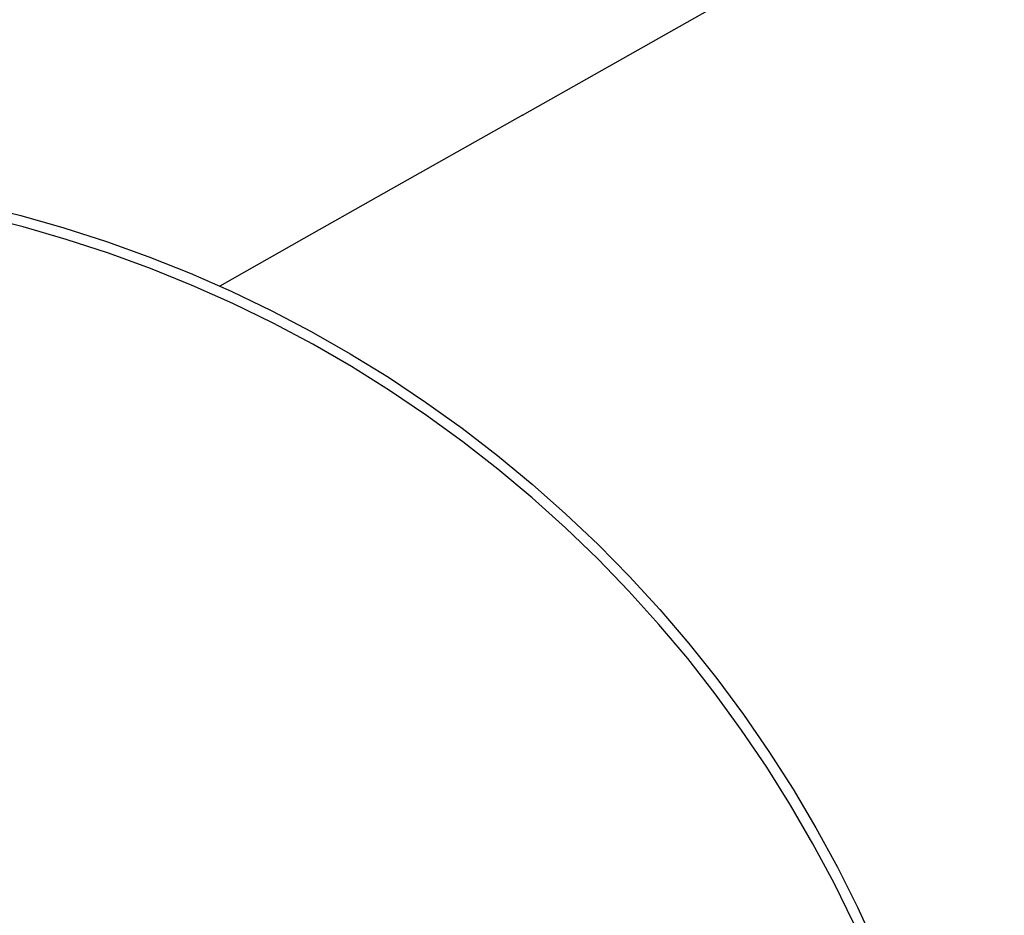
# Model space of a CAD drawing. Header units: millimetres. Extents: x 6056 to 8553, y 3739 to 5380.
# Tile 18 of 42: x 6662 to 6738, y 5055 to 5124. Entities that reach past the tile are written whole.
import ezdxf

# ---------------------------------------------------------------- set-up
doc = ezdxf.new("R2010")
doc.units = ezdxf.units.MM
doc.layers.add('Make2D$Visible$Curvas', color=7, linetype='Continuous')

msp = doc.modelspace()

# ---------------------------------------------------------------- linework, layer by layer
at = {"layer": 'Make2D$Visible$Curvas', "color": 29, "lineweight": -3, "true_color": 0x4d342b}
for p, q in [((6700.754, 5116.65), (7154.317, 5372.812)), ((6700.754, 5116.65), (6689.691, 5110.402)), ((6689.691, 5110.402), (6683.99, 5107.183)), ((6683.99, 5107.183), (6677.551, 5103.546))]:
    msp.add_line(p, q, dxfattribs=at)
at = {"layer": 'Make2D$Visible$Curvas', "color": 7, "lineweight": -3, "true_color": 0xededed}
for p, q in [((6658.951, 5109.772), (6662.287, 5108.95)), ((6662.451, 5108.078), (6659.122, 5108.912)), ((6662.287, 5108.95), (6665.591, 5108.013)), ((6665.75, 5107.129), (6662.451, 5108.078)), ((6665.591, 5108.013), (6668.862, 5106.963)), ((6669.013, 5106.065), (6665.75, 5107.129)), ((6668.862, 5106.963), (6672.094, 5105.801)), ((6672.237, 5104.889), (6669.013, 5106.065)), ((6672.094, 5105.801), (6675.284, 5104.527)), ((6675.419, 5103.602), (6672.237, 5104.889)), ((6675.284, 5104.527), (6678.428, 5103.145)), ((6678.554, 5102.205), (6675.419, 5103.602)), ((6678.428, 5103.145), (6681.523, 5101.654)), ((6681.638, 5100.699), (6678.554, 5102.205)), ((6681.523, 5101.654), (6684.564, 5100.058)), ((6684.668, 5099.087), (6681.638, 5100.699)), ((6684.564, 5100.058), (6687.549, 5098.358)), ((6687.641, 5097.371), (6684.668, 5099.087)), ((6687.549, 5098.358), (6690.473, 5096.555)), ((6690.551, 5095.553), (6687.641, 5097.371)), ((6690.473, 5096.555), (6693.333, 5094.653)), ((6693.397, 5093.634), (6690.551, 5095.553)), ((6693.333, 5094.653), (6696.126, 5092.654)), ((6696.175, 5091.618), (6693.397, 5093.634)), ((6696.126, 5092.654), (6698.848, 5090.559)), ((6698.88, 5089.506), (6696.175, 5091.618)), ((6698.848, 5090.559), (6701.496, 5088.371)), ((6701.511, 5087.302), (6698.88, 5089.506)), ((6701.496, 5088.371), (6704.067, 5086.093)), ((6704.063, 5085.007), (6701.511, 5087.302)), ((6704.067, 5086.093), (6706.558, 5083.728)), ((6706.534, 5082.625), (6704.063, 5085.007)), ((6706.558, 5083.728), (6708.966, 5081.278)), ((6708.921, 5080.159), (6706.534, 5082.625)), ((6708.966, 5081.278), (6711.287, 5078.747)), ((6711.221, 5077.611), (6708.921, 5080.159)), ((6711.287, 5078.747), (6713.52, 5076.137)), ((6713.43, 5074.985), (6711.221, 5077.611)), ((6713.52, 5076.137), (6715.662, 5073.452)), ((6715.547, 5072.283), (6713.43, 5074.985)), ((6715.662, 5073.452), (6717.71, 5070.694)), ((6717.569, 5069.51), (6715.547, 5072.283)), ((6717.71, 5070.694), (6719.661, 5067.867)), ((6719.493, 5066.668), (6717.569, 5069.51)), ((6719.661, 5067.867), (6721.513, 5064.974)), ((6721.317, 5063.76), (6719.493, 5066.668)), ((6721.513, 5064.974), (6723.265, 5062.02)), ((6723.039, 5060.791), (6721.317, 5063.76)), ((6723.265, 5062.02), (6724.913, 5059.006)), ((6724.656, 5057.764), (6723.039, 5060.791)), ((6724.913, 5059.006), (6726.457, 5055.938)), ((6726.168, 5054.683), (6724.656, 5057.764)), ((6726.457, 5055.938), (6727.894, 5052.818))]:
    msp.add_line(p, q, dxfattribs=at)

doc.saveas('drawing.dxf')
